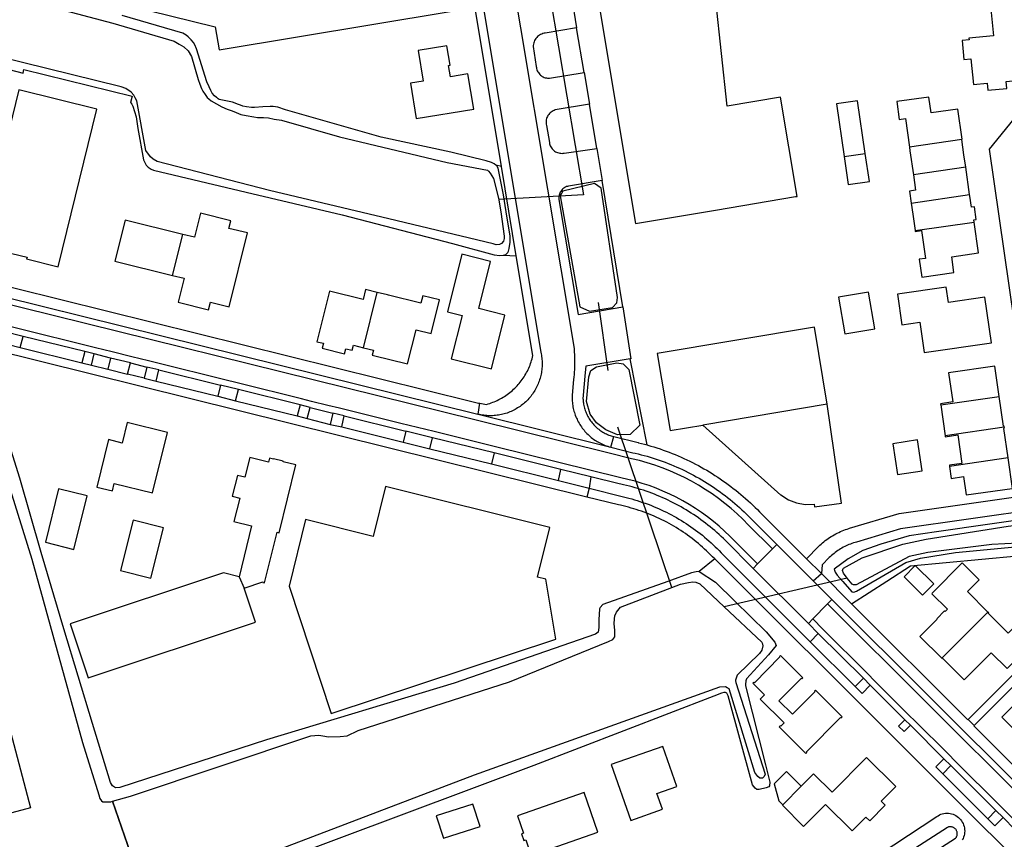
# Model space of a CAD drawing. Header units: metres. Extents: x 174423 to 175128, y 462196 to 462742.
# Tile 51 of 137: x 175048.46 to 175050.36, y 462724.05 to 462725.63. Entities that reach past the tile are written whole.
import ezdxf

# ---------------------------------------------------------------- set-up
doc = ezdxf.new("R2010")
doc.units = ezdxf.units.M
doc.layers.add('N-XX-AL-LIJN_0.20-G', color=7, linetype='Continuous', lineweight=25)

# ---------------------------------------------------------------- blocks, each defined once
blk = doc.blocks.new('Situatie')
at = {"lineweight": -3}
for p, q in [((-6.5621, 12.0787), (-6.4942, 11.6788)), ((-6.4931, 11.9149), (-6.5077, 12.0015)), ((-6.4931, 11.9149), (-6.483, 11.8537)), ((-6.4685, 11.7681), (-6.483, 11.8537)), ((-5.7646, 11.7856), (-5.8654, 11.7711)), ((-6.4685, 11.7681), (-6.4584, 11.7068)), ((-5.9917, 11.7529), (-5.9507, 11.7588)), ((-6.6242, 11.5616), (-6.6528, 11.7334)), ((-5.757, 11.7323), (-5.8579, 11.7178)), ((-5.7494, 11.6794), (-5.757, 11.7323)), ((-6.4183, 11.4628), (-6.4584, 11.7068)), ((-6.4942, 11.6788), (-6.6579, 11.6697)), ((-5.862, 11.6629), (-5.7494, 11.6794)), ((-5.8545, 11.6099), (-5.7407, 11.626)), ((-7.2874, 11.5237), (-7.2677, 11.6027)), ((-6.919, 11.3841), (-6.8924, 11.4908)), ((-6.4466, 11.3403), (-6.4658, 11.4711)), ((-7.4568, 11.3765), (-7.5759, 11.406)), ((-7.5812, 11.3846), (-7.4624, 11.3551)), ((-7.407, 11.3642), (-7.4389, 11.3721)), ((-6.3714, 11.1964), (-6.4045, 11.3626)), ((-7.4441, 11.3506), (-7.4124, 11.3427)), ((-7.3688, 11.3547), (-7.3368, 11.3468)), ((-7.3423, 11.3254), (-7.3741, 11.3332)), ((-7.3139, 11.3412), (-7.1948, 11.3117)), ((-7.3192, 11.3197), (-7.2003, 11.2903)), ((-7.0414, 11.2738), (-7.1603, 11.3032)), ((-5.8052, 11.2737), (-5.6924, 11.2899)), ((-7.1658, 11.2817), (-7.047, 11.2524)), ((-7.0221, 11.269), (-6.9781, 11.2581)), ((-6.6978, 11.2557), (-6.6945, 11.2769)), ((-6.0241, 11.275), (-6.2643, 11.2348)), ((-5.8052, 11.2737), (-5.7966, 11.2143)), ((-7.0274, 11.2476), (-6.983, 11.2362)), ((-6.9561, 11.2526), (-6.8374, 11.2233)), ((-6.6978, 11.2557), (-6.6978, 11.2556)), ((-6.6978, 11.2556), (-6.442, 11.1924)), ((-6.9608, 11.2312), (-6.8422, 11.2018)), ((-6.3239, 10.9215), (-6.4283, 11.2307)), ((-5.6827, 11.2308), (-5.7966, 11.2143)), ((-6.667, 11.1811), (-6.7856, 11.2105)), ((-6.442, 11.1924), (-6.4361, 11.2125)), ((-6.7912, 11.1889), (-6.6722, 11.1598)), ((-5.6753, 11.1713), (-5.7882, 11.155)), ((-6.4801, 11.1349), (-6.5381, 11.1492)), ((-6.1214, 11.0045), (-6.1299, 10.9959)), ((-6.0511, 10.9342), (-6.1214, 11.0045)), ((-6.1299, 10.9959), (-6.1586, 10.9669)), ((-6.1586, 10.9669), (-6.1671, 10.9584)), ((-7.159, 10.942), (-7.1493, 10.9202)), ((-5.9854, 10.9395), (-6.223, 10.8841)), ((-6.0152, 10.8984), (-6.0511, 10.9342)), ((-6.0521, 10.8607), (-6.0236, 10.8898)), ((-6.0236, 10.8898), (-6.0152, 10.8984)), ((-6.0236, 10.8898), (-5.1989, 10.0668)), ((-5.1906, 10.0754), (-6.0152, 10.8984)), ((-5.714, 10.874), (-5.8031, 10.7849)), ((-5.7525, 10.6668), (-5.5466, 10.8731)), ((-6.0605, 10.8521), (-6.0521, 10.8607)), ((-5.9544, 10.7462), (-6.0415, 10.8329)), ((-5.9701, 10.7303), (-6.0569, 10.8169)), ((-5.8743, 10.6663), (-5.9411, 10.733)), ((-5.7525, 10.6668), (-5.7409, 10.6552)), ((-5.799, 10.5911), (-5.8636, 10.6556)), ((-5.6986, 10.4909), (-5.7856, 10.5777)), ((-5.7144, 10.4754), (-5.801, 10.5617)), ((-7.4031, 10.509), (-7.3316, 10.3029)), ((-7.3371, 10.319), (-7.4031, 10.509)), ((-5.6621, 10.4546), (-5.685, 10.4774))]:
    blk.add_line(p, q, dxfattribs=at)
for points in [[(-6.7765, 12.181), (-6.8222, 12.4541), (-6.8329, 12.5187), (-6.8334, 12.5211), (-6.8416, 12.5423), (-6.8565, 12.5576), (-6.8745, 12.5661), (-6.8833, 12.5678), (-6.895, 12.5679), (-6.8988, 12.5673), (-6.9112, 12.5652), (-7.2873, 12.5023), (-7.4477, 12.4717), (-7.4271, 12.3632), (-7.3748, 12.0449), (-7.205, 12.0029), (-7.1975, 11.9587), (-6.7518, 12.0327), (-6.7765, 12.181)], [(-6.6528, 11.7334), (-6.7865, 12.5378), (-6.7945, 12.5594)], [(-6.7699, 12.5329), (-6.577, 11.3753), (-6.5764, 11.3725), (-6.5758, 11.3698), (-6.5754, 11.367), (-6.575, 11.3642), (-6.5748, 11.3614), (-6.5745, 11.3585), (-6.5744, 11.3557), (-6.5744, 11.3529), (-6.5744, 11.3501), (-6.5745, 11.3472), (-6.5747, 11.3444), (-6.575, 11.3416), (-6.5753, 11.3388), (-6.5758, 11.336), (-6.5763, 11.3332), (-6.5769, 11.3305), (-6.5775, 11.3277), (-6.5783, 11.325), (-6.5791, 11.3223), (-6.58, 11.3196), (-6.581, 11.317), (-6.582, 11.3143), (-6.5831, 11.3117), (-6.5843, 11.3092), (-6.5856, 11.3067), (-6.5869, 11.3042), (-6.5883, 11.3017), (-6.5898, 11.2993), (-6.5914, 11.2969), (-6.593, 11.2946), (-6.5946, 11.2923), (-6.5964, 11.2901), (-6.5982, 11.2879), (-6.6001, 11.2858), (-6.602, 11.2837), (-6.604, 11.2817), (-6.606, 11.2798), (-6.6081, 11.2779), (-6.6102, 11.276), (-6.6124, 11.2742), (-6.6147, 11.2725), (-6.617, 11.2709), (-6.6193, 11.2693), (-6.6217, 11.2678), (-6.6241, 11.2663), (-6.6266, 11.2649), (-6.6291, 11.2636), (-6.6316, 11.2624), (-6.6342, 11.2612), (-6.6368, 11.2601), (-6.6394, 11.2591), (-6.6421, 11.2581), (-6.6448, 11.2573), (-6.6475, 11.2565), (-6.6502, 11.2557), (-6.653, 11.2551), (-6.6557, 11.2545), (-6.6585, 11.2541), (-6.6613, 11.2537), (-6.6641, 11.2533), (-6.6669, 11.2531), (-6.6698, 11.2529), (-6.6726, 11.2528), (-6.6754, 11.2528), (-6.6782, 11.2529), (-6.6811, 11.253), (-6.6839, 11.2533), (-6.6867, 11.2536), (-6.6895, 11.254), (-6.6923, 11.2545), (-6.695, 11.255), (-6.6978, 11.2556)], [(-6.6672, 12.3095), (-6.5128, 11.3825), (-6.5126, 11.3804), (-6.5123, 11.3756), (-6.512, 11.3708), (-6.5118, 11.3659), (-6.5117, 11.3611), (-6.5117, 11.3563), (-6.5118, 11.3515), (-6.5119, 11.3467), (-6.5121, 11.3418), (-6.5124, 11.337), (-6.5128, 11.3322), (-6.5133, 11.3274), (-6.5138, 11.3226), (-6.5163, 11.2926), (-6.5164, 11.2922), (-6.5164, 11.2894), (-6.5164, 11.2866), (-6.5164, 11.2838), (-6.5162, 11.281), (-6.516, 11.2782), (-6.5157, 11.2754), (-6.5153, 11.2726), (-6.5148, 11.2699), (-6.5142, 11.2671), (-6.5136, 11.2644), (-6.5129, 11.2617), (-6.5121, 11.2589), (-6.5112, 11.2563), (-6.5103, 11.2536), (-6.5093, 11.251), (-6.5082, 11.2484), (-6.507, 11.2459), (-6.5058, 11.2434), (-6.5045, 11.2409), (-6.5031, 11.2384), (-6.5017, 11.236), (-6.5002, 11.2337), (-6.4986, 11.2313), (-6.497, 11.2291), (-6.4952, 11.2268), (-6.4935, 11.2247), (-6.4916, 11.2225), (-6.4898, 11.2205), (-6.4878, 11.2184), (-6.4858, 11.2165), (-6.4837, 11.2146), (-6.4816, 11.2127), (-6.4794, 11.2109), (-6.4772, 11.2092), (-6.475, 11.2076), (-6.4727, 11.206), (-6.4703, 11.2045), (-6.4679, 11.203), (-6.4655, 11.2016), (-6.463, 11.2003), (-6.4605, 11.199), (-6.4579, 11.1979), (-6.4553, 11.1968), (-6.4527, 11.1957), (-6.4501, 11.1948), (-6.4474, 11.1939), (-6.4447, 11.1931), (-6.442, 11.1924)], [(-6.6528, 11.7334), (-6.6635, 11.7363), (-6.6666, 11.7386), (-6.6721, 11.7416), (-6.6823, 11.7449), (-6.7503, 11.7613), (-6.885, 11.7901), (-7.0698, 11.8431), (-7.0843, 11.8479), (-7.0934, 11.8492), (-7.099, 11.8492), (-7.1133, 11.8485), (-7.1295, 11.8477), (-7.1354, 11.8477), (-7.1448, 11.849), (-7.1516, 11.8504), (-7.1566, 11.8521), (-7.1624, 11.8542), (-7.1664, 11.8558), (-7.1717, 11.8578), (-7.1972, 11.863), (-7.1994, 11.8644), (-7.2016, 11.8659), (-7.2029, 11.867), (-7.2062, 11.8703), (-7.2107, 11.8752), (-7.2137, 11.8802), (-7.2171, 11.8871), (-7.2211, 11.8969), (-7.2414, 11.9608), (-7.2445, 11.9686), (-7.2471, 11.973), (-7.2513, 11.9782), (-7.2572, 11.9841), (-7.2612, 11.9871), (-7.2677, 11.9911), (-7.3846, 12.0253)], [(-7.6305, 11.9279), (-7.576, 11.9137), (-7.5743, 11.9209), (-7.3655, 11.8694), (-7.3685, 11.857), (-7.3677, 11.8564), (-7.3661, 11.8539), (-7.3638, 11.8499), (-7.3579, 11.8298), (-7.3545, 11.8073), (-7.3438, 11.7468), (-7.3383, 11.736), (-7.3347, 11.7326), (-7.3288, 11.7287), (-7.3239, 11.7269), (-7.1454, 11.6843), (-6.9604, 11.6405), (-6.747, 11.5854), (-6.6667, 11.5632), (-6.6559, 11.5622), (-6.649, 11.5624), (-6.6242, 11.5616)], [(-7.5853, 12.0594), (-7.4029, 12.0102), (-7.2843, 11.9756), (-7.275, 11.9699), (-7.2656, 11.9645), (-7.2575, 11.957), (-7.2507, 11.9462), (-7.2377, 11.9018), (-7.2348, 11.8923), (-7.2316, 11.8844), (-7.2287, 11.8791), (-7.2248, 11.8724), (-7.2205, 11.8668), (-7.2174, 11.8641), (-7.2128, 11.8602), (-7.1926, 11.8485), (-7.1819, 11.8445), (-7.1724, 11.8409), (-7.1648, 11.8378), (-7.1554, 11.8342), (-7.1452, 11.8318), (-7.1309, 11.8296), (-7.1233, 11.8285), (-7.1122, 11.8281), (-7.1024, 11.8274), (-7.0913, 11.8253), (-7.0773, 11.8229), (-6.9655, 11.7912), (-6.7573, 11.7411), (-6.6795, 11.7268), (-6.6776, 11.7249), (-6.6743, 11.7209), (-6.6679, 11.7107), (-6.6583, 11.6723), (-6.6543, 11.6462), (-6.6473, 11.5995), (-6.6473, 11.5945), (-6.6491, 11.5899), (-6.6524, 11.5852), (-6.6563, 11.5829), (-6.6629, 11.5826), (-6.6691, 11.5843), (-6.8701, 11.633), (-7.1005, 11.6871), (-7.3172, 11.7434), (-7.3246, 11.748), (-7.3299, 11.7525), (-7.3392, 11.7645), (-7.3564, 11.8603), (-7.3593, 11.8662), (-7.3622, 11.8711), (-7.3672, 11.8769), (-7.3778, 11.8842), (-7.3869, 11.8874), (-7.7678, 11.981)], [(-6.2397, 11.6497), (-6.2396, 11.6497), (-6.0852, 11.6755), (-6.0825, 11.6759), (-6.1145, 11.8674), (-6.2172, 11.8503), (-6.2502, 12.1553), (-6.4763, 12.1176), (-6.3941, 11.6239), (-6.2397, 11.6497)], [(-5.6583, 11.9598), (-5.6136, 11.9639), (-5.6248, 12.0788), (-5.7115, 12.0703), (-5.7031, 11.986), (-5.7509, 11.9812), (-5.7506, 11.9779), (-5.7639, 11.9766), (-5.7603, 11.9402), (-5.7469, 11.9415), (-5.7421, 11.8917), (-5.7155, 11.8943), (-5.7143, 11.8809), (-5.6777, 11.8845), (-5.679, 11.8978), (-5.6525, 11.9004), (-5.6583, 11.9598)], [(-6.519, 12.0623), (-6.5178, 12.0625), (-6.5077, 12.0015)], [(-6.3714, 11.1964), (-6.3705, 11.1961), (-6.3645, 11.1944), (-6.3586, 11.1926), (-6.3527, 11.1907), (-6.3468, 11.1888), (-6.3409, 11.1867), (-6.3351, 11.1846), (-6.3293, 11.1825), (-6.3235, 11.1802), (-6.3177, 11.1779), (-6.312, 11.1755), (-6.3063, 11.173), (-6.3007, 11.1705), (-6.2951, 11.1679), (-6.2895, 11.1652), (-6.2839, 11.1624), (-6.2784, 11.1596), (-6.2729, 11.1567), (-6.2675, 11.1537), (-6.2621, 11.1507), (-6.2567, 11.1476), (-6.2514, 11.1444), (-6.2461, 11.1411), (-6.2408, 11.1378), (-6.2356, 11.1344), (-6.2305, 11.131), (-6.2254, 11.1275), (-6.2203, 11.1239), (-6.2153, 11.1202), (-6.2103, 11.1165), (-6.2054, 11.1127), (-6.2005, 11.1089), (-6.1957, 11.105), (-6.1909, 11.101), (-6.1862, 11.097), (-6.1816, 11.0929), (-6.1769, 11.0888), (-6.1724, 11.0846), (-6.1679, 11.0803), (-6.1634, 11.076), (-6.159, 11.0716), (-6.1547, 11.0672), (-6.0642, 10.9769), (-6.0408, 11.0006), (-6.0383, 11.003), (-6.0358, 11.0053), (-6.0332, 11.0075), (-6.0306, 11.0097), (-6.0279, 11.0118), (-6.0252, 11.0138), (-6.0224, 11.0158), (-6.0196, 11.0177), (-6.0167, 11.0196), (-6.0138, 11.0214), (-6.0108, 11.0231), (-6.0079, 11.0247), (-6.0048, 11.0263), (-6.0018, 11.0278), (-5.9987, 11.0292), (-5.9955, 11.0306), (-5.9924, 11.0319), (-5.9892, 11.0331), (-5.986, 11.0342), (-5.9827, 11.0353), (-5.9811, 11.0358), (-5.8851, 11.0639), (-5.6155, 11.1028), (-5.7108, 11.7673), (-5.6549, 11.836)], [(-6.5077, 12.0015), (-6.5683, 11.9912), (-6.5706, 11.9907), (-6.573, 11.9901), (-6.5752, 11.9893), (-6.5773, 11.9883), (-6.5794, 11.9871), (-6.5813, 11.9857), (-6.5832, 11.9842), (-6.5848, 11.9825), (-6.5863, 11.9806), (-6.5877, 11.9786), (-6.5888, 11.9765), (-6.5898, 11.9744), (-6.5906, 11.9721), (-6.5911, 11.9698), (-6.5915, 11.9674), (-6.5917, 11.9651), (-6.5855, 11.9267), (-6.5853, 11.9246), (-6.5849, 11.9225), (-6.5843, 11.9205), (-6.5836, 11.9185), (-6.5826, 11.9166), (-6.5816, 11.9148), (-6.5803, 11.9131), (-6.5789, 11.9115), (-6.5774, 11.91), (-6.5758, 11.9087), (-6.574, 11.9075), (-6.5721, 11.9065), (-6.5702, 11.9057), (-6.5682, 11.905), (-6.5661, 11.9045), (-6.564, 11.9042), (-6.5619, 11.9041), (-6.5598, 11.9042), (-6.4931, 11.9149)], [(-6.752, 11.9291), (-6.7582, 11.9668), (-6.8138, 11.9573), (-6.8039, 11.8981), (-6.8286, 11.8942), (-6.8174, 11.826), (-6.7063, 11.8441), (-6.7178, 11.9125), (-6.7513, 11.907), (-6.7551, 11.9286), (-6.752, 11.9291)], [(-7.5081, 11.5404), (-7.4334, 11.8443), (-7.5839, 11.8817), (-7.6587, 11.5778), (-7.5983, 11.5628), (-7.5975, 11.566), (-7.5682, 11.5587), (-7.569, 11.5555), (-7.5081, 11.5404)], [(-5.9507, 11.7588), (-5.9656, 11.8604), (-6.0066, 11.8544), (-5.9917, 11.7529)], [(-5.7646, 11.7856), (-5.7647, 11.7865), (-5.7637, 11.7867), (-5.7721, 11.8446), (-5.8237, 11.8372), (-5.8281, 11.8676), (-5.8901, 11.8588), (-5.8852, 11.8245), (-5.8733, 11.8262), (-5.8654, 11.7711)], [(-6.483, 11.8537), (-6.5491, 11.8428), (-6.5512, 11.842), (-6.5532, 11.8411), (-6.5552, 11.84), (-6.557, 11.8387), (-6.5587, 11.8373), (-6.5603, 11.8357), (-6.5617, 11.834), (-6.563, 11.8322), (-6.5641, 11.8303), (-6.565, 11.8282), (-6.5658, 11.8261), (-6.5663, 11.824), (-6.5667, 11.8218), (-6.5668, 11.8195), (-6.5668, 11.8173), (-6.5666, 11.8151), (-6.5661, 11.8129), (-6.5604, 11.7797), (-6.56, 11.7776), (-6.5594, 11.7755), (-6.5586, 11.7734), (-6.5576, 11.7715), (-6.5564, 11.7696), (-6.5551, 11.7679), (-6.5536, 11.7662), (-6.552, 11.7648), (-6.5503, 11.7634), (-6.5484, 11.7622), (-6.5465, 11.7612), (-6.5445, 11.7604), (-6.5424, 11.7598), (-6.5402, 11.7593), (-6.538, 11.7591), (-6.5358, 11.759), (-6.5337, 11.7591), (-6.5315, 11.7595), (-6.4685, 11.7681)], [(-5.757, 11.7323), (-5.7604, 11.756), (-5.7646, 11.7856)], [(-5.8654, 11.7711), (-5.8645, 11.7641), (-5.8579, 11.7178)], [(-5.9917, 11.7529), (-5.9837, 11.6987), (-5.9428, 11.7045), (-5.9507, 11.7588)], [(-6.649, 11.5624), (-6.6445, 11.5642), (-6.6407, 11.5677), (-6.6392, 11.5705), (-6.6377, 11.5755), (-6.6363, 11.5875), (-6.6363, 11.599), (-6.6438, 11.6465), (-6.6489, 11.6791), (-6.6592, 11.7303), (-6.6615, 11.7347), (-6.6635, 11.7363)], [(-6.4584, 11.7068), (-6.5233, 11.6959), (-6.5253, 11.6954), (-6.5273, 11.6948), (-6.5292, 11.6939), (-6.531, 11.6929), (-6.5327, 11.6917), (-6.5343, 11.6904), (-6.5358, 11.689), (-6.5372, 11.6874), (-6.5384, 11.6857), (-6.5394, 11.6839), (-6.5403, 11.682), (-6.541, 11.6801), (-6.5416, 11.6781), (-6.5419, 11.6761), (-6.5421, 11.674), (-6.5421, 11.6719), (-6.5419, 11.6698), (-6.505, 11.4482), (-6.4183, 11.4628)], [(-5.8579, 11.7178), (-5.8536, 11.6879), (-5.8653, 11.6862), (-5.862, 11.6629)], [(-6.5018, 11.4631), (-6.4826, 11.4543), (-6.4386, 11.4615), (-6.4303, 11.4709), (-6.4291, 11.4812), (-6.4607, 11.6917), (-6.4731, 11.7008), (-6.5346, 11.6858), (-6.5395, 11.677), (-6.5018, 11.4631)], [(-5.7407, 11.626), (-5.7414, 11.6308), (-5.7366, 11.6315), (-5.7401, 11.6558), (-5.7458, 11.655), (-5.749, 11.6767), (-5.7494, 11.6794)], [(-5.862, 11.6629), (-5.859, 11.6416), (-5.8545, 11.6099)], [(-7.2677, 11.6027), (-7.3788, 11.6304), (-7.3788, 11.6304), (-7.3788, 11.6304), (-7.3987, 11.5512), (-7.2874, 11.5237)], [(-7.2874, 11.5237), (-7.2649, 11.5182), (-7.2765, 11.4719), (-7.218, 11.4574), (-7.2144, 11.4719), (-7.1785, 11.463), (-7.143, 11.6054), (-7.1789, 11.6143), (-7.1753, 11.6288), (-7.2337, 11.6434), (-7.2453, 11.5971), (-7.2677, 11.6027)], [(-5.8545, 11.6099), (-5.8542, 11.6082), (-5.8423, 11.6099), (-5.8347, 11.5564), (-5.8465, 11.5546), (-5.8416, 11.5203), (-5.7796, 11.5292), (-5.784, 11.5596), (-5.7322, 11.567), (-5.7407, 11.626)], [(-7.9795, 11.5949), (-7.7678, 11.5425), (-6.7098, 11.2806), (-6.6969, 11.2772), (-6.6945, 11.2769)], [(-7.9846, 11.5743), (-7.7678, 11.5206), (-6.6985, 11.2558), (-6.6978, 11.2557)], [(-6.1299, 10.9959), (-6.1759, 11.0419), (-6.1868, 11.053), (-6.198, 11.0636), (-6.2096, 11.0739), (-6.2216, 11.0838), (-6.2339, 11.0932), (-6.2465, 11.1022), (-6.2594, 11.1107), (-6.2726, 11.1188), (-6.2861, 11.1265), (-6.2998, 11.1336), (-6.3138, 11.1403), (-6.328, 11.1465), (-6.3424, 11.1522), (-6.357, 11.1574), (-6.3718, 11.1621), (-6.3867, 11.1662), (-6.4018, 11.1698), (-6.4449, 11.1807), (-6.7014, 11.2442), (-7.7678, 11.5082), (-7.9875, 11.5626)], [(-6.7497, 11.3625), (-6.6721, 11.3432), (-6.6463, 11.4469), (-6.6966, 11.4594), (-6.6738, 11.5506), (-6.7293, 11.5644), (-6.7571, 11.453), (-6.7289, 11.446), (-6.7497, 11.3625)], [(-6.6945, 11.2769), (-6.6816, 11.2748), (-6.6785, 11.2757), (-6.6755, 11.2766), (-6.6725, 11.2777), (-6.6696, 11.2788), (-6.6666, 11.2799), (-6.6637, 11.2812), (-6.6608, 11.2825), (-6.658, 11.2839), (-6.6552, 11.2854), (-6.6524, 11.2869), (-6.6497, 11.2885), (-6.647, 11.2902), (-6.6443, 11.292), (-6.6417, 11.2938), (-6.6392, 11.2957), (-6.6367, 11.2976), (-6.6342, 11.2996), (-6.6318, 11.3017), (-6.6294, 11.3038), (-6.6271, 11.306), (-6.6249, 11.3082), (-6.6227, 11.3105), (-6.6206, 11.3129), (-6.6185, 11.3153), (-6.6165, 11.3177), (-6.6146, 11.3202), (-6.6127, 11.3228), (-6.6109, 11.3254), (-6.6091, 11.328), (-6.6075, 11.3307), (-6.6058, 11.3334), (-6.6043, 11.3362), (-6.6028, 11.339), (-6.6014, 11.3419), (-6.6001, 11.3447), (-6.5988, 11.3477), (-6.5977, 11.3506), (-6.5966, 11.3536), (-6.5955, 11.3566), (-6.5946, 11.3596), (-6.5937, 11.3626), (-6.5929, 11.3657), (-6.5922, 11.3688), (-6.6242, 11.5616)], [(-6.1586, 10.9669), (-6.212, 11.0203), (-6.2223, 11.0301), (-6.2329, 11.0397), (-6.2439, 11.0488), (-6.2551, 11.0576), (-6.2666, 11.066), (-6.2784, 11.074), (-6.2905, 11.0816), (-6.3028, 11.0887), (-6.3154, 11.0955), (-6.3282, 11.1018), (-6.3412, 11.1076), (-6.3544, 11.113), (-6.3678, 11.118), (-6.3813, 11.1224), (-6.395, 11.1265), (-6.4088, 11.13), (-6.4227, 11.1331), (-6.6641, 11.1928), (-6.7828, 11.2221), (-6.8468, 11.238), (-6.9656, 11.2674), (-6.9877, 11.2728), (-7.0192, 11.2806), (-7.0386, 11.2854), (-7.1574, 11.3148), (-7.1919, 11.3234), (-7.311, 11.3528), (-7.3339, 11.3585), (-7.3659, 11.3664), (-7.4041, 11.3759), (-7.436, 11.3837), (-7.454, 11.3882), (-7.573, 11.4176), (-7.6465, 11.4358)], [(-6.8924, 11.4908), (-6.9149, 11.4964), (-6.9197, 11.4768), (-6.9846, 11.4933), (-7.0088, 11.3957), (-6.9963, 11.3929), (-6.9988, 11.3829), (-6.9555, 11.3724), (-6.9531, 11.3821), (-6.9406, 11.3791), (-6.9384, 11.3888), (-6.919, 11.3841)], [(-5.7905, 11.4713), (-5.7948, 11.5011), (-5.8886, 11.4876), (-5.8801, 11.4283), (-5.8454, 11.4333), (-5.837, 11.3748), (-5.7075, 11.3935), (-5.7202, 11.4815), (-5.7905, 11.4713)], [(-6.4878, 11.0958), (-7.7348, 11.4048), (-7.7678, 11.413), (-8.0629, 11.4861)], [(-6.919, 11.3841), (-6.8996, 11.3795), (-6.902, 11.3696), (-6.8998, 11.3691), (-6.834, 11.3527), (-6.8175, 11.4186), (-6.7886, 11.4114), (-6.7722, 11.4763), (-6.8045, 11.4843), (-6.8081, 11.4698), (-6.8706, 11.4854), (-6.873, 11.4859), (-6.8924, 11.4908)], [(-5.9905, 11.4109), (-5.9325, 11.4206), (-5.9444, 11.4911), (-6.0023, 11.4813), (-5.9905, 11.4109)], [(-6.4183, 11.4628), (-6.403, 11.3628), (-6.4045, 11.3626)], [(-7.5759, 11.406), (-7.6494, 11.4242), (-7.6546, 11.4029), (-7.5812, 11.3846), (-7.5759, 11.406)], [(-6.0241, 11.275), (-6.049, 11.4234), (-6.3523, 11.3727), (-6.3273, 11.2241), (-6.2643, 11.2348)], [(-6.2713, 10.9521), (-6.2773, 10.9515), (-6.2859, 10.9495), (-6.3318, 10.9332), (-6.4575, 10.8886), (-6.4624, 10.8828), (-6.4635, 10.8805), (-6.4649, 10.8589), (-6.4648, 10.8445), (-6.4665, 10.8355), (-6.4711, 10.8312), (-6.7439, 10.737), (-7.1064, 10.6278), (-7.389, 10.5354), (-7.3976, 10.5347), (-7.4031, 10.5387), (-7.4075, 10.5451), (-7.4416, 10.6589), (-7.4971, 10.842), (-7.5412, 10.989), (-7.5823, 11.1322), (-7.599, 11.1859)], [(-7.4568, 11.3765), (-7.4624, 11.3551), (-7.4441, 11.3506), (-7.4389, 11.3721), (-7.4568, 11.3765)], [(-7.3741, 11.3332), (-7.3688, 11.3547), (-7.407, 11.3642), (-7.4124, 11.3427), (-7.3741, 11.3332)], [(-6.4045, 11.3626), (-6.4901, 11.3483), (-6.4914, 11.3364), (-6.4955, 11.2854), (-6.4954, 11.2849), (-6.4953, 11.2824), (-6.495, 11.2799), (-6.4947, 11.2775), (-6.4943, 11.275), (-6.4938, 11.2725), (-6.4933, 11.2701), (-6.4927, 11.2677), (-6.4919, 11.2652), (-6.4912, 11.2629), (-6.4903, 11.2605), (-6.4894, 11.2582), (-6.4883, 11.2559), (-6.4873, 11.2536), (-6.4861, 11.2514), (-6.4849, 11.2492), (-6.4836, 11.2471), (-6.4822, 11.245), (-6.4808, 11.2429), (-6.4793, 11.2409), (-6.4777, 11.2389), (-6.4761, 11.237), (-6.4744, 11.2352), (-6.4727, 11.2334), (-6.4709, 11.2316), (-6.4691, 11.2299), (-6.4672, 11.2283), (-6.4652, 11.2267), (-6.4632, 11.2252), (-6.4612, 11.2238), (-6.4591, 11.2224), (-6.4569, 11.2211), (-6.4547, 11.2199), (-6.4525, 11.2187), (-6.4503, 11.2176), (-6.448, 11.2166), (-6.4457, 11.2156), (-6.4433, 11.2147), (-6.4409, 11.2139), (-6.4385, 11.2132), (-6.4361, 11.2125)], [(-7.3139, 11.3412), (-7.3368, 11.3468), (-7.3423, 11.3254), (-7.3192, 11.3197), (-7.3139, 11.3412)], [(-6.4803, 11.3398), (-6.4693, 11.3474), (-6.4301, 11.355), (-6.4178, 11.3531), (-6.4073, 11.3421), (-6.3858, 11.2344), (-6.4042, 11.2167), (-6.4287, 11.2158), (-6.4517, 11.2254), (-6.4692, 11.2392), (-6.4814, 11.2556), (-6.4886, 11.2803), (-6.4844, 11.3277), (-6.4803, 11.3398)], [(-5.6924, 11.2899), (-5.7008, 11.3485), (-5.7899, 11.3358), (-5.7818, 11.2795), (-5.8055, 11.2761), (-5.8052, 11.2737)], [(-7.6187, 11.1686), (-7.5591, 10.9759), (-7.4609, 10.6226), (-7.4296, 10.5211), (-7.4276, 10.5145), (-7.4244, 10.5096), (-7.4221, 10.5079), (-7.4163, 10.5076), (-7.4068, 10.5079), (-7.4031, 10.509)], [(-7.1603, 11.3032), (-7.1948, 11.3117), (-7.2003, 11.2903), (-7.1658, 11.2817), (-7.1603, 11.3032)], [(-5.6827, 11.2308), (-5.683, 11.2327), (-5.6841, 11.2326), (-5.6924, 11.2899)], [(-7.0274, 11.2476), (-7.0221, 11.269), (-7.0414, 11.2738), (-7.047, 11.2524), (-7.0274, 11.2476)], [(-6.2643, 11.2348), (-6.1136, 11.0996), (-6.1134, 11.0999), (-6.0991, 11.0908), (-6.0833, 11.0847), (-6.0666, 11.0817), (-6.0497, 11.082), (-6.049, 11.0769), (-5.9967, 11.0843), (-6.0241, 11.275)], [(-6.9781, 11.2581), (-6.983, 11.2362), (-6.9608, 11.2312), (-6.9561, 11.2526), (-6.9781, 11.2581)], [(-7.3748, 11.2395), (-7.3845, 11.2002), (-7.411, 11.2067), (-7.4338, 11.1152), (-7.4035, 11.1077), (-7.3999, 11.1223), (-7.3262, 11.1041), (-7.2973, 11.2204), (-7.3748, 11.2395)], [(-5.6753, 11.1713), (-5.6836, 11.2285), (-5.6823, 11.2286), (-5.6827, 11.2308)], [(-6.7856, 11.2105), (-6.8374, 11.2233), (-6.8422, 11.2018), (-6.7912, 11.1889), (-6.7856, 11.2105)], [(-6.4361, 11.2125), (-6.389, 11.2009), (-6.3885, 11.2008), (-6.3825, 11.1993), (-6.3765, 11.1977), (-6.3714, 11.1964)], [(-5.7966, 11.2143), (-5.7964, 11.2124), (-5.7724, 11.2159), (-5.7647, 11.1608), (-5.7885, 11.1574), (-5.7882, 11.155)], [(-6.442, 11.1924), (-6.399, 11.1815), (-6.3948, 11.1806), (-6.389, 11.1792), (-6.3831, 11.1777), (-6.3773, 11.1761), (-6.3715, 11.1745), (-6.3657, 11.1728), (-6.3599, 11.171), (-6.3541, 11.1691), (-6.3484, 11.1671), (-6.3427, 11.1651), (-6.3371, 11.163), (-6.3314, 11.1608), (-6.3258, 11.1586), (-6.3202, 11.1563), (-6.3147, 11.1539), (-6.3092, 11.1514), (-6.3037, 11.1489), (-6.2982, 11.1462), (-6.2928, 11.1436), (-6.2874, 11.1408), (-6.2821, 11.138), (-6.2768, 11.1351), (-6.2715, 11.1321), (-6.2663, 11.1291), (-6.2611, 11.126), (-6.256, 11.1228), (-6.2509, 11.1195), (-6.2458, 11.1162), (-6.2408, 11.1129), (-6.2359, 11.1094), (-6.2309, 11.1059), (-6.2261, 11.1023), (-6.2212, 11.0987), (-6.2165, 11.095), (-6.2117, 11.0912), (-6.2071, 11.0874), (-6.2024, 11.0835), (-6.1979, 11.0796), (-6.1933, 11.0756), (-6.1889, 11.0715), (-6.1845, 11.0674), (-6.1801, 11.0632), (-6.1758, 11.0589), (-6.1715, 11.0546), (-6.1673, 11.0503), (-6.1214, 11.0045)], [(-5.8884, 11.1392), (-5.841, 11.1464), (-5.8502, 11.2061), (-5.8975, 11.1989), (-5.8884, 11.1392)], [(-7.1493, 10.9202), (-7.113, 10.9321), (-7.1132, 10.9312), (-7.1101, 10.9304), (-7.0858, 11.0281), (-7.0817, 11.0271), (-7.0494, 11.158), (-7.074, 11.164), (-7.0737, 11.165), (-7.0927, 11.1697), (-7.0929, 11.1691), (-7.1003, 11.1709), (-7.1022, 11.1634), (-7.1384, 11.1723), (-7.1477, 11.134), (-7.1624, 11.1376), (-7.1724, 11.0977), (-7.1576, 11.0941), (-7.1689, 11.0485), (-7.1351, 11.0401), (-7.159, 10.942)], [(-6.5381, 11.1492), (-6.667, 11.1811), (-6.6722, 11.1598), (-6.5428, 11.1276), (-6.5381, 11.1492)], [(-5.7882, 11.155), (-5.7848, 11.1318), (-5.7611, 11.1355), (-5.7559, 11.0999), (-5.6672, 11.1124), (-5.6668, 11.1125), (-5.6669, 11.1127), (-5.6753, 11.1713)], [(-6.0605, 10.8521), (-6.1671, 10.9584), (-6.2205, 11.0118), (-6.2246, 11.0157), (-6.2287, 11.0197), (-6.2328, 11.0235), (-6.2371, 11.0273), (-6.2413, 11.0311), (-6.2456, 11.0348), (-6.25, 11.0384), (-6.2544, 11.0419), (-6.2589, 11.0454), (-6.2634, 11.0489), (-6.268, 11.0523), (-6.2726, 11.0556), (-6.2773, 11.0588), (-6.282, 11.062), (-6.2868, 11.0651), (-6.2916, 11.0681), (-6.2964, 11.0711), (-6.3013, 11.074), (-6.3062, 11.0768), (-6.3112, 11.0796), (-6.3162, 11.0823), (-6.3212, 11.0849), (-6.3263, 11.0875), (-6.3314, 11.09), (-6.3365, 11.0924), (-6.3417, 11.0947), (-6.3469, 11.097), (-6.3521, 11.0992), (-6.3574, 11.1013), (-6.3627, 11.1033), (-6.368, 11.1053), (-6.3734, 11.1072), (-6.3788, 11.109), (-6.3842, 11.1108), (-6.3896, 11.1124), (-6.3951, 11.114), (-6.4005, 11.1155), (-6.406, 11.117), (-6.4116, 11.1183), (-6.4171, 11.1196), (-6.4226, 11.1208), (-6.4254, 11.1214), (-6.4801, 11.1349), (-6.4836, 11.1128), (-6.4175, 11.0964), (-6.4121, 11.0951), (-6.4068, 11.0937), (-6.4014, 11.0923), (-6.3961, 11.0908), (-6.3909, 11.0892), (-6.3856, 11.0875), (-6.3804, 11.0857), (-6.3752, 11.0839), (-6.37, 11.082), (-6.3648, 11.08), (-6.3597, 11.078), (-6.3546, 11.0758), (-6.3496, 11.0736), (-6.3446, 11.0714), (-6.3396, 11.069), (-6.3346, 11.0666), (-6.3297, 11.0641), (-6.3248, 11.0616), (-6.32, 11.0589), (-6.3152, 11.0562), (-6.3104, 11.0535), (-6.3057, 11.0506), (-6.301, 11.0477), (-6.2963, 11.0447), (-6.2917, 11.0417), (-6.2872, 11.0386), (-6.2827, 11.0354), (-6.2782, 11.0322), (-6.2738, 11.0289), (-6.2694, 11.0255), (-6.2651, 11.0221), (-6.2608, 11.0186), (-6.2566, 11.015), (-6.2524, 11.0114), (-6.2483, 11.0078), (-6.2443, 11.004), (-6.2403, 11.0002), (-6.2363, 10.9964), (-6.2324, 10.9925), (-6.2287, 10.9886), (-6.0569, 10.8169), (-6.0415, 10.8329), (-6.0605, 10.8521)], [(-6.5595, 11.0374), (-6.8764, 11.116), (-6.9002, 11.0201), (-7.0309, 11.0524), (-7.0626, 10.9237), (-6.9812, 10.6781), (-6.5478, 10.8219), (-6.567, 10.9373), (-6.5833, 10.9413), (-6.5595, 11.0374)], [(-6.5428, 11.1276), (-6.4836, 11.1128), (-6.4878, 11.0958)], [(-7.4779, 10.9949), (-7.4522, 11.0981), (-7.5073, 11.1118), (-7.5328, 11.0087), (-7.4779, 10.9949)], [(-6.2413, 10.9765), (-6.2456, 10.9809), (-6.2493, 10.9846), (-6.2531, 10.9884), (-6.2569, 10.992), (-6.2608, 10.9956), (-6.2647, 10.9992), (-6.2687, 11.0027), (-6.2727, 11.0061), (-6.2768, 11.0095), (-6.2809, 11.0128), (-6.2851, 11.016), (-6.2893, 11.0192), (-6.2936, 11.0223), (-6.2979, 11.0254), (-6.3023, 11.0284), (-6.3067, 11.0313), (-6.3112, 11.0341), (-6.3157, 11.0369), (-6.3202, 11.0396), (-6.3248, 11.0423), (-6.3294, 11.0449), (-6.334, 11.0474), (-6.3387, 11.0498), (-6.3435, 11.0522), (-6.3482, 11.0545), (-6.353, 11.0567), (-6.3579, 11.0588), (-6.3628, 11.0609), (-6.3677, 11.0629), (-6.3726, 11.0649), (-6.3775, 11.0667), (-6.3825, 11.0685), (-6.3875, 11.0702), (-6.3926, 11.0718), (-6.3976, 11.0734), (-6.4027, 11.0748), (-6.4078, 11.0762), (-6.4129, 11.0775), (-6.4181, 11.0788), (-6.4232, 11.08), (-6.427, 11.0807), (-6.4878, 11.0958)], [(-5.6112, 11.073), (-5.8829, 11.0343), (-5.9676, 11.009), (-5.9677, 11.009), (-5.9706, 11.0082), (-5.9735, 11.0073), (-5.9764, 11.0063), (-5.9793, 11.0053), (-5.9822, 11.0042), (-5.985, 11.003), (-5.9878, 11.0017), (-5.9905, 11.0004), (-5.9932, 10.999), (-5.9959, 10.9976), (-5.9986, 10.996), (-6.0012, 10.9944), (-6.0037, 10.9927), (-6.0062, 10.991), (-6.0087, 10.9892), (-6.0111, 10.9873), (-6.0135, 10.9854), (-6.0158, 10.9834), (-6.018, 10.9814), (-6.0203, 10.9792), (-6.0342, 10.9651), (-6.0354, 10.9484), (-5.9771, 10.8902), (-5.9095, 10.9337), (-5.8635, 10.9634), (-5.6569, 10.9824)], [(-7.305, 11.0367), (-7.3632, 11.0513), (-7.3877, 10.954), (-7.3296, 10.9393), (-7.305, 11.0367)], [(-5.6608, 11.0509), (-5.7102, 11.0433), (-5.8136, 11.0288), (-5.8658, 11.0212), (-5.9207, 11.005), (-5.9334, 11.0003), (-5.9428, 10.9974), (-5.9557, 10.993), (-5.9835, 10.9766), (-6.0108, 10.957), (-6.0088, 10.9512), (-6.005, 10.9451), (-5.9944, 10.9331), (-5.9768, 10.9131), (-5.9729, 10.9123), (-5.968, 10.9141), (-5.8728, 10.9697), (-5.8444, 10.9778), (-5.7769, 10.9888), (-5.6617, 10.9999), (-5.6555, 10.9999)], [(-5.6562, 11.0072), (-5.7068, 11.0042), (-5.8302, 10.9889), (-5.866, 10.9812), (-5.9684, 10.9268), (-5.9738, 10.9268), (-5.9761, 10.9279), (-5.9854, 10.9395), (-5.9929, 10.9488), (-5.9946, 10.9543), (-5.9935, 10.9579), (-5.9929, 10.9586), (-5.9567, 10.9784), (-5.8784, 11.0053), (-5.8335, 11.0147), (-5.675, 11.04), (-5.6598, 11.0415)], [(-5.1814, 9.9188), (-6.2413, 10.9765), (-6.2713, 10.9521), (-6.2395, 10.9315), (-6.2022, 10.8949), (-6.1421, 10.8361), (-6.125, 10.816), (-6.1224, 10.8094), (-6.1373, 10.7918), (-6.18, 10.7455), (-6.1811, 10.7415), (-6.1817, 10.7343), (-6.1816, 10.7317), (-6.1433, 10.5793), (-6.1351, 10.5459), (-6.1356, 10.539), (-6.137, 10.537), (-6.1419, 10.5347), (-6.1554, 10.5317), (-6.1603, 10.5317), (-6.1632, 10.534), (-6.1682, 10.5409), (-6.2152, 10.7126), (-6.2176, 10.7174), (-6.2202, 10.7186), (-6.2239, 10.7186), (-6.2279, 10.7174), (-6.2433, 10.7115), (-6.5906, 10.5777), (-7.0923, 10.3902)], [(-6.0511, 10.9342), (-6.0354, 10.9484), (-6.0642, 10.9769)], [(-5.8402, 10.9065), (-5.8186, 10.9282), (-5.8544, 10.9639), (-5.876, 10.9422), (-5.8402, 10.9065)], [(-5.714, 10.874), (-5.7538, 10.9137), (-5.7313, 10.9363), (-5.764, 10.9691), (-5.822, 10.9108), (-5.8221, 10.9095), (-5.7922, 10.8799), (-5.7968, 10.8753), (-5.7976, 10.8761), (-5.8128, 10.8609), (-5.8122, 10.8601), (-5.8453, 10.8268), (-5.8031, 10.7849)], [(-7.159, 10.942), (-7.1893, 10.9499), (-7.4849, 10.8513), (-7.4501, 10.747), (-7.1272, 10.8546), (-7.1493, 10.9202)], [(-7.678, 10.9386), (-7.6389, 10.7868), (-7.5613, 10.4965), (-7.5974, 10.4865)], [(-7.4031, 10.509), (-7.3686, 10.5188), (-7.0208, 10.6354), (-7.0055, 10.6363), (-6.9975, 10.6355), (-6.9868, 10.6335), (-6.9638, 10.6342), (-6.9508, 10.6354), (-6.9296, 10.6453), (-6.6372, 10.7392), (-6.4461, 10.8172), (-6.4381, 10.8213), (-6.4343, 10.8265), (-6.4341, 10.8394), (-6.435, 10.8512), (-6.4345, 10.8607), (-6.4339, 10.8668), (-6.4311, 10.8737), (-6.4234, 10.8832), (-6.3239, 10.9215), (-6.307, 10.9281), (-6.292, 10.931), (-6.2834, 10.9322), (-6.2779, 10.9314), (-6.2701, 10.9282), (-6.223, 10.8841), (-6.1502, 10.8159), (-6.1496, 10.8148), (-6.1487, 10.8087), (-6.1501, 10.8004), (-6.155, 10.7943), (-6.198, 10.7524), (-6.2014, 10.7429), (-6.2011, 10.7413), (-6.2005, 10.7382), (-6.1439, 10.5615), (-6.1459, 10.5571), (-6.149, 10.5537), (-6.1545, 10.5536), (-6.158, 10.5565), (-6.1638, 10.5648), (-6.2134, 10.7258), (-6.2171, 10.7281), (-6.2206, 10.7298), (-6.2321, 10.7292), (-6.7052, 10.5596), (-7.3295, 10.3212)], [(-5.9771, 10.8902), (-5.7529, 10.6664), (-5.7525, 10.6668)], [(-5.8031, 10.7849), (-5.8017, 10.7835), (-5.8009, 10.7843), (-5.7599, 10.7433), (-5.7076, 10.7955), (-5.6772, 10.7652), (-5.607, 10.8358), (-5.6398, 10.8685), (-5.6748, 10.8334), (-5.7134, 10.8718), (-5.7126, 10.8726), (-5.714, 10.874)], [(-6.0521, 10.8607), (-6.0327, 10.8413), (-5.9459, 10.7547), (-5.9327, 10.7415), (-5.8658, 10.6747), (-5.8551, 10.6641), (-5.7905, 10.5996), (-5.7771, 10.5862), (-5.6901, 10.4994), (-5.6765, 10.4859), (-5.6537, 10.4631), (-5.6396, 10.449), (-5.5105, 10.3202), (-5.4329, 10.2427), (-5.3029, 10.113), (-5.2274, 10.0377)], [(-5.5067, 10.8107), (-5.5469, 10.8497), (-5.7409, 10.6552), (-5.7412, 10.6548), (-5.5376, 10.4516)], [(-6.0712, 10.7472), (-6.1146, 10.7904), (-6.1163, 10.7883), (-6.1154, 10.7874), (-6.1648, 10.7377), (-6.1657, 10.7387), (-6.1676, 10.7367), (-6.1453, 10.7145), (-6.1537, 10.706), (-6.1075, 10.6601), (-6.1139, 10.6537), (-6.1149, 10.6547), (-6.1168, 10.6529), (-6.0654, 10.6014), (-6.0635, 10.6033), (-6.0643, 10.6044), (-5.9986, 10.6707), (-5.9974, 10.6698), (-5.9955, 10.6718), (-6.0471, 10.7231), (-6.049, 10.7212), (-6.048, 10.7202), (-6.0912, 10.6769), (-6.1173, 10.7029), (-6.0741, 10.7463), (-6.0731, 10.7453), (-6.0712, 10.7472)], [(-5.5576, 10.7168), (-5.6, 10.759), (-5.6875, 10.6713), (-5.6449, 10.629)], [(-5.9411, 10.733), (-5.9544, 10.7462), (-5.9701, 10.7303), (-5.9568, 10.7171), (-5.9411, 10.733)], [(-5.8636, 10.6556), (-5.8743, 10.6663), (-5.8866, 10.6538), (-5.876, 10.6435), (-5.8636, 10.6556)], [(-6.3419, 10.4935), (-6.3528, 10.5243), (-6.3147, 10.5377), (-6.3417, 10.6148), (-6.4413, 10.5799), (-6.4033, 10.4719), (-6.3419, 10.4935)], [(-6.1099, 10.5023), (-6.1108, 10.5014), (-6.0697, 10.4605), (-6.0275, 10.503), (-5.9763, 10.4522), (-5.95, 10.4786), (-5.9423, 10.4713), (-5.9124, 10.5015), (-5.9202, 10.5089), (-5.8919, 10.5375), (-5.9484, 10.5936), (-6.0148, 10.5265), (-6.0506, 10.5621), (-6.0742, 10.5383)], [(-5.801, 10.5617), (-5.7856, 10.5777), (-5.799, 10.5911), (-5.8147, 10.5753), (-5.801, 10.5617)], [(-6.0742, 10.5383), (-6.1027, 10.5666), (-6.1263, 10.5429), (-6.1175, 10.51), (-6.1099, 10.5023)], [(-6.6102, 10.4473), (-6.6144, 10.4459), (-6.6099, 10.4332), (-6.6058, 10.4347), (-6.5952, 10.4044), (-6.4667, 10.4495), (-6.4935, 10.5262), (-6.622, 10.481), (-6.6102, 10.4473)], [(-6.1099, 10.5023), (-6.1096, 10.502), (-6.0742, 10.5383)], [(-6.7649, 10.4376), (-6.694, 10.4602), (-6.7079, 10.5036), (-6.7787, 10.481), (-6.7649, 10.4376)], [(-5.6986, 10.4909), (-5.7144, 10.4754), (-5.7008, 10.4619), (-5.685, 10.4774), (-5.6986, 10.4909)], [(-6.0599, 10.3169), (-5.8129, 10.4796), (-5.8104, 10.4812), (-5.8077, 10.4826), (-5.8049, 10.4838), (-5.8021, 10.4847), (-5.7992, 10.4854), (-5.7962, 10.4858), (-5.7932, 10.4859), (-5.7902, 10.4858), (-5.7872, 10.4854), (-5.7843, 10.4847), (-5.7815, 10.4838), (-5.7787, 10.4827), (-5.776, 10.4813), (-5.7735, 10.4797), (-5.7711, 10.4779), (-5.7689, 10.4759), (-5.7669, 10.4736), (-5.7651, 10.4713), (-5.7635, 10.4687), (-5.7621, 10.4661), (-5.761, 10.4633), (-5.7601, 10.4604), (-5.7594, 10.4575), (-5.7591, 10.4545), (-5.7589, 10.4515), (-5.7591, 10.4485), (-5.7595, 10.4456), (-5.7602, 10.4427), (-5.7611, 10.4398), (-5.7622, 10.437), (-5.7637, 10.4344)], [(-6.0217, 10.2804), (-5.7764, 10.4379), (-5.7757, 10.4388), (-5.775, 10.4398), (-5.7745, 10.4408), (-5.7741, 10.4419), (-5.7737, 10.443), (-5.7735, 10.4441), (-5.7733, 10.4452), (-5.7732, 10.4464), (-5.7733, 10.4476), (-5.7734, 10.4487), (-5.7737, 10.4498), (-5.774, 10.4509), (-5.7745, 10.452), (-5.775, 10.453), (-5.7756, 10.454), (-5.7763, 10.4549), (-5.7771, 10.4558), (-5.7779, 10.4566), (-5.7788, 10.4573), (-5.7798, 10.4579), (-5.7808, 10.4585), (-5.7819, 10.4589), (-5.783, 10.4593), (-5.7841, 10.4596), (-5.7853, 10.4597), (-5.7864, 10.4598), (-5.7876, 10.4597), (-5.7887, 10.4596), (-5.7899, 10.4594), (-5.791, 10.459), (-5.792, 10.4586), (-6.0336, 10.3035)]]:
    blk.add_lwpolyline(points, dxfattribs=at)

msp = doc.modelspace()

# ---------------------------------------------------------------- block references
at = {"layer": 'N-XX-AL-LIJN_0.20-G'}
msp.add_blockref('Situatie', (175056.047, 462713.6112), dxfattribs=at)

doc.saveas('drawing.dxf')
